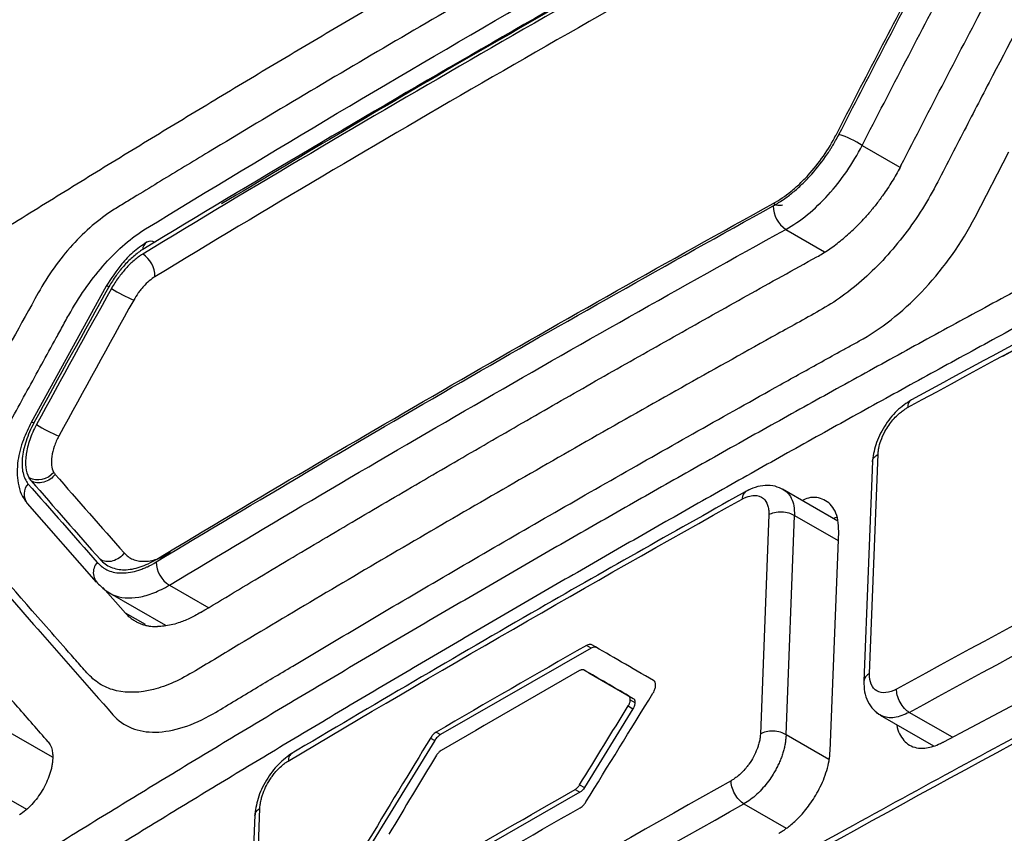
# Model space of a CAD drawing. Header units: millimetres. Extents: x 82 to 1002, y -172 to 1064.
# Tile 57 of 159: x 858 to 869, y 135 to 144. Entities that reach past the tile are written whole.
import ezdxf

# ---------------------------------------------------------------- set-up
doc = ezdxf.new("R2010")
doc.units = ezdxf.units.MM

msp = doc.modelspace()

# ---------------------------------------------------------------- linework, layer by layer
at = {"color": 8, "linetype": 'Continuous', "lineweight": 25}
for p, q in [((867.552, 142.43), (867.964, 142.192)), ((866.718, 141.513), (867.141, 141.269)), ((866.814, 138.39), (867.292, 138.114)), ((859.99, 137.628), (860.419, 137.381)), ((859.727, 137.197), (859.51, 137.323)), ((868.537, 135.966), (868.066, 136.238)), ((858.715, 135.748), (858.149, 136.074)), ((867.189, 135.724), (866.722, 135.994)), ((857.922, 135.473), (858.428, 135.181)), ((866.262, 135.239), (866.721, 134.973))]:
    msp.add_line(p, q, dxfattribs=at)
at = {"color": 7, "linetype": 'Continuous', "lineweight": 25}
for p, q in [((868.785, 141.647), (869.155, 142.361)), ((859.3, 140.893), (858.481, 139.405)), ((867.633, 136.662), (867.726, 139.058)), ((867.664, 138.98), (867.571, 136.579)), ((867.288, 138.327), (866.683, 138.677)), ((858.437, 138.52), (859.192, 137.66)), ((868.445, 135.917), (873.297, 138.498)), ((866.534, 138.399), (866.441, 136.002)), ((866.722, 135.994), (866.814, 138.39)), ((867.281, 138.37), (867.237, 138.357)), ((867.203, 135.818), (867.296, 138.214)), ((859.264, 137.602), (859.51, 137.323)), ((859.313, 137.555), (859.946, 137.19)), ((864.595, 136.938), (864.542, 136.969)), ((864.595, 136.938), (862.948, 135.995)), ((864.516, 136.7), (864.569, 136.669)), ((864.569, 136.669), (865.054, 136.389)), ((865.002, 136.419), (865.054, 136.389)), ((864.998, 136.308), (865.049, 136.278)), ((865.021, 136.375), (865.072, 136.345)), ((865.049, 136.278), (864.521, 135.417)), ((867.75, 136.209), (868.331, 135.874)), ((862.901, 136.022), (862.948, 135.995)), ((862.886, 135.93), (862.156, 134.742)), ((862.839, 135.957), (862.886, 135.93)), ((864.468, 135.448), (864.521, 135.417)), ((864.471, 135.366), (862.955, 134.497)), ((864.418, 135.396), (864.471, 135.366)), ((860.922, 135.118), (860.829, 132.708)), ((860.886, 132.795), (860.978, 135.191))]:
    msp.add_line(p, q, dxfattribs=at)
for centre, radius, start, end in [((867.05, 141.698), 0.887, 55.5318, 73.7112), ((866.891, 141.771), 0.31, 180.4229, 236.2702), ((859.533, 140.996), 0.299, 0.1033, 56.3307), ((860.221, 142.22), 1.604, 237.4345, 247.2444), ((859.429, 140.8), 1.675, 237.9142, 247.3075), ((858.555, 139), 0.22, 243.0002, 321.1963), ((859.327, 137.764), 0.168, 138.2032, 235.0541), ((860.145, 137.884), 0.299, 180.6348, 238.867)]:
    msp.add_arc(centre, radius, start, end, dxfattribs=at)
at = {"color": 8, "linetype": 'Continuous', "lineweight": 25}
for centre, radius, start, end in [((859.786, 141.297), 0.0869, 58.7024, 182.3467), ((859.308, 140.852), 0.0414, 57.7605, 101.0158), ((858.488, 139.363), 0.0425, 58.0339, 99.8946), ((858.579, 138.622), 0.175, 139.3627, 215.5347), ((867.675, 136.567), 0.105, 113.5506, 173.2251)]:
    msp.add_arc(centre, radius, start, end, dxfattribs=at)
at = {"color": 7, "linetype": 'Continuous', "lineweight": 25}
for points, knots in [([(867.935, 146.666), (867.89, 146.642), (867.844, 146.616), (867.752, 146.566), (867.615, 146.491), (867.294, 146.315), (866.655, 145.963), (865.384, 145.256), (863.587, 144.233), (861.816, 143.196), (860.59, 142.462), (859.981, 142.093), (859.677, 141.908), (859.547, 141.829), (859.46, 141.776), (859.417, 141.75), (859.374, 141.723)], [0, 0, 0, 0, 0.015625, 0.015625, 0.03125, 0.0625, 0.125, 0.25, 0.5, 0.75, 0.875, 0.9375, 0.96875, 0.984375, 0.984375, 1, 1, 1, 1]), ([(870.234, 145.574), (869.811, 144.783), (869.287, 143.79), (868.718, 142.693), (868.564, 142.394), (868.461, 142.194), (868.41, 142.094), (868.305, 141.895), (868.248, 141.797), (868.126, 141.607), (867.93, 141.331), (867.628, 141.009), (867.385, 140.818), (867.222, 140.704), (867.14, 140.655), (866.892, 140.516), (866.727, 140.426), (866.234, 140.151), (865.249, 139.601), (863.624, 138.674), (862.019, 137.736), (861.065, 137.168), (860.59, 136.883), (860.431, 136.786), (860.194, 136.645), (860.116, 136.602), (859.962, 136.533), (859.737, 136.454), (859.465, 136.445), (859.297, 136.51), (859.194, 136.57), (859.148, 136.609), (859.063, 136.697), (859.023, 136.745), (858.941, 136.838), (858.818, 136.978), (858.37, 137.488), (857.97, 137.947), (857.654, 138.312)], [0, 0, 0, 0, 0.125, 0.15625, 0.171875, 0.171875, 0.1875, 0.1875, 0.203125, 0.203125, 0.21875, 0.25, 0.265625, 0.265625, 0.28125, 0.28125, 0.3125, 0.3125, 0.375, 0.5, 0.625, 0.6875, 0.6875, 0.71875, 0.71875, 0.734375, 0.734375, 0.75, 0.78125, 0.796875, 0.796875, 0.8125, 0.8125, 0.828125, 0.828125, 0.84375, 0.875, 1, 1, 1, 1]), ([(866.382, 145.152), (865.276, 144.536), (863.299, 143.436), (861.397, 142.293), (860.56, 141.791)], [0, 0, 0, 0, 0.559991, 1, 1, 1, 1]), ([(853.416, 138.442), (853.635, 138.587), (854.072, 138.878), (854.732, 139.313), (855.395, 139.745), (856.062, 140.176), (856.732, 140.604), (857.406, 141.031), (858.084, 141.456), (858.765, 141.879), (859.45, 142.3), (860.138, 142.719), (860.83, 143.136), (861.525, 143.551), (862.224, 143.965), (862.926, 144.376), (863.397, 144.649), (863.633, 144.786)], [0, 0, 0, 0, 0.066691, 0.133371, 0.200043, 0.266708, 0.333367, 0.400022, 0.466675, 0.533327, 0.59998, 0.666635, 0.733294, 0.799958, 0.86663, 0.93331, 1, 1, 1, 1]), ([(874.441, 143.566), (874.193, 143.44), (873.696, 143.188), (872.955, 142.807), (872.217, 142.425), (871.482, 142.041), (870.75, 141.655), (870.022, 141.267), (869.296, 140.877), (868.574, 140.486), (867.855, 140.092), (867.139, 139.697), (866.426, 139.3), (865.717, 138.902), (865.01, 138.501), (864.307, 138.099), (863.607, 137.694), (862.91, 137.288), (862.216, 136.88), (861.525, 136.471), (860.837, 136.059), (860.153, 135.646), (859.472, 135.231), (858.793, 134.814), (858.118, 134.395), (857.447, 133.974), (856.778, 133.552), (856.112, 133.128), (855.45, 132.702), (854.791, 132.274), (854.354, 131.987), (854.135, 131.844)], [0, 0, 0, 0, 0.034527, 0.069044, 0.103552, 0.138053, 0.172546, 0.207033, 0.241513, 0.275989, 0.31046, 0.344927, 0.379391, 0.413852, 0.448312, 0.482771, 0.517229, 0.551688, 0.586148, 0.620609, 0.655073, 0.68954, 0.724011, 0.758487, 0.792967, 0.827454, 0.861947, 0.896448, 0.930956, 0.965473, 1, 1, 1, 1]), ([(874.796, 143.362), (874.548, 143.236), (874.052, 142.984), (873.311, 142.603), (872.574, 142.221), (871.839, 141.837), (871.108, 141.452), (870.379, 141.064), (869.654, 140.674), (868.931, 140.282), (868.212, 139.889), (867.496, 139.494), (866.783, 139.097), (866.073, 138.698), (865.366, 138.297), (864.662, 137.894), (863.961, 137.489), (863.263, 137.083), (862.569, 136.675), (861.878, 136.265), (861.19, 135.853), (860.505, 135.44), (859.824, 135.025), (859.145, 134.607), (858.47, 134.189), (857.799, 133.768), (857.13, 133.346), (856.465, 132.922), (855.803, 132.496), (855.145, 132.069), (854.708, 131.782), (854.49, 131.639)], [0, 0, 0, 0, 0.034483, 0.068965, 0.103448, 0.137931, 0.172413, 0.206896, 0.241379, 0.275862, 0.310344, 0.344827, 0.37931, 0.413793, 0.448276, 0.482759, 0.517241, 0.551724, 0.586207, 0.62069, 0.655173, 0.689656, 0.724138, 0.758621, 0.793104, 0.827587, 0.862069, 0.896552, 0.931035, 0.965517, 1, 1, 1, 1]), ([(866.58, 141.769), (866.603, 141.782), (866.633, 141.801), (866.66, 141.818), (866.672, 141.825), (866.677, 141.828), (866.68, 141.83), (866.68, 141.831), (866.716, 141.854), (866.75, 141.88), (866.818, 141.935), (866.851, 141.964), (866.915, 142.025), (866.947, 142.057), (867.042, 142.16), (867.1, 142.232), (867.167, 142.329), (867.187, 142.358), (867.209, 142.393), (867.218, 142.408), (867.224, 142.418), (867.228, 142.424), (867.25, 142.461), (867.273, 142.501), (867.299, 142.55)], [0, 0, 0, 0, 0.0625, 0.09375, 0.109375, 0.117187, 0.117187, 0.125, 0.125, 0.25, 0.25, 0.375, 0.375, 0.5, 0.5, 0.75, 0.75, 0.8125, 0.84375, 0.859375, 0.859375, 0.875, 0.875, 1, 1, 1, 1]), ([(866.581, 141.796), (866.647, 141.833), (866.712, 141.877), (866.808, 141.955), (866.84, 141.983), (866.903, 142.042), (866.932, 142.072), (867.021, 142.17), (867.078, 142.241), (867.18, 142.388), (867.226, 142.464), (867.266, 142.545)], [0, 0, 0, 0, 0.25, 0.25, 0.375, 0.375, 0.5, 0.5, 0.75, 0.75, 1, 1, 1, 1]), ([(866.718, 141.513), (866.799, 141.557), (866.877, 141.612), (867.032, 141.738), (867.109, 141.81), (867.254, 141.97), (867.321, 142.055), (867.446, 142.238), (867.502, 142.332), (867.552, 142.43)], [0, 0, 0, 0, 0.25, 0.25, 0.5, 0.5, 0.75, 0.75, 1, 1, 1, 1]), ([(873.286, 142.406), (872.494, 141.996), (870.742, 141.09), (869.028, 140.16), (868.09, 139.652)], [0, 0, 0, 0, 0.452481, 1, 1, 1, 1]), ([(867.976, 142.21), (867.962, 142.184), (867.934, 142.132), (867.89, 142.055), (867.842, 141.979), (867.786, 141.896), (867.721, 141.806), (867.646, 141.713), (867.594, 141.654), (867.568, 141.625)], [0, 0, 0, 0, 0.1243761, 0.2487036, 0.3734301, 0.4989992, 0.6669875, 0.8336278, 1, 1, 1, 1]), ([(866.683, 141.782), (866.682, 141.781), (866.674, 141.775), (866.657, 141.772), (866.624, 141.773), (866.598, 141.787), (866.581, 141.796)], [0, 0, 0, 0, 0.053286, 0.302898, 0.546859, 1, 1, 1, 1]), ([(859.374, 141.723), (859.223, 141.626), (859.071, 141.497), (858.791, 141.189), (858.663, 141.01), (858.557, 140.819)], [0, 0, 0, 0, 0.5, 0.5, 1, 1, 1, 1]), ([(867.059, 141.214), (867.08, 141.225), (867.121, 141.249), (867.184, 141.29), (867.248, 141.335), (867.312, 141.384), (867.376, 141.438), (867.441, 141.496), (867.505, 141.558), (867.547, 141.603), (867.568, 141.625)], [0, 0, 0, 0, 0.118082, 0.238279, 0.360535, 0.484782, 0.610936, 0.738912, 0.868624, 1, 1, 1, 1]), ([(867.563, 140.319), (867.797, 140.454), (868.03, 140.644), (868.451, 141.099), (868.64, 141.364), (868.785, 141.647)], [0, 0, 0, 0, 0.5, 0.5, 1, 1, 1, 1]), ([(858.912, 140.614), (859.021, 140.804), (859.149, 140.984), (859.427, 141.295), (859.578, 141.426), (859.729, 141.518)], [0, 0, 0, 0, 0.5, 0.5, 1, 1, 1, 1]), ([(859.74, 141.373), (859.69, 141.337), (859.596, 141.272), (859.441, 141.111), (859.354, 140.977), (859.3, 140.893)], [0, 0, 0, 0, 0.304877, 0.566779, 1, 1, 1, 1]), ([(859.699, 141.294), (859.683, 141.284), (859.666, 141.273), (859.633, 141.248), (859.615, 141.233), (859.565, 141.19), (859.532, 141.158), (859.484, 141.105), (859.46, 141.077), (859.438, 141.049), (859.423, 141.03), (859.417, 141.021), (859.379, 140.969), (859.353, 140.928), (859.33, 140.887)], [0, 0, 0, 0, 0.125, 0.125, 0.25, 0.25, 0.5, 0.5, 0.625, 0.6875, 0.6875, 0.75, 0.75, 1, 1, 1, 1]), ([(859.699, 141.244), (859.665, 141.224), (859.634, 141.2), (859.573, 141.147), (859.543, 141.118), (859.487, 141.056), (859.432, 140.988), (859.382, 140.912), (859.357, 140.868)], [0, 0, 0, 0, 0.25, 0.25, 0.5, 0.5, 0.75, 1, 1, 1, 1]), ([(860.331, 137.329), (860.575, 137.476), (861.063, 137.77), (861.8, 138.208), (862.54, 138.643), (863.284, 139.077), (864.032, 139.509), (864.783, 139.938), (865.538, 140.366), (866.296, 140.791), (866.805, 141.073), (867.059, 141.214)], [0, 0, 0, 0, 0.111123, 0.222237, 0.333345, 0.444449, 0.555551, 0.666655, 0.777763, 0.888877, 1, 1, 1, 1]), ([(859.832, 140.996), (859.812, 140.984), (859.791, 140.968), (859.748, 140.931), (859.727, 140.911), (859.698, 140.878), (859.688, 140.867), (859.669, 140.843), (859.66, 140.832), (859.631, 140.792), (859.614, 140.766), (859.6, 140.741)], [0, 0, 0, 0, 0.25, 0.25, 0.5, 0.5, 0.625, 0.625, 0.75, 0.75, 1, 1, 1, 1]), ([(857.654, 138.312), (857.862, 138.697), (858.175, 139.273), (858.543, 139.944), (858.701, 140.231), (858.78, 140.375), (858.806, 140.422), (858.859, 140.518), (858.884, 140.566), (858.912, 140.614)], [0, 0, 0, 0, 0.5, 0.75, 0.875, 0.875, 0.9375, 0.9375, 1, 1, 1, 1]), ([(860.467, 136.222), (860.539, 136.263), (860.611, 136.309), (860.756, 136.396), (860.973, 136.527), (861.481, 136.831), (862.501, 137.437), (863.971, 138.296), (865.458, 139.144), (866.508, 139.733), (867.035, 140.026), (867.261, 140.152), (867.374, 140.214), (867.412, 140.235), (867.488, 140.276), (867.526, 140.297), (867.563, 140.319)], [0, 0, 0, 0, 0.03125, 0.03125, 0.0625, 0.125, 0.25, 0.5, 0.75, 0.875, 0.9375, 0.96875, 0.96875, 0.984375, 0.984375, 1, 1, 1, 1]), ([(868.09, 139.652), (868.036, 139.615), (867.928, 139.543), (867.788, 139.363), (867.688, 139.159), (867.672, 139.033), (867.664, 138.97)], [0, 0, 0, 0, 0.2497169, 0.4990355, 0.7490842, 1, 1, 1, 1]), ([(867.726, 139.058), (867.727, 139.066), (867.728, 139.088), (867.735, 139.136), (867.756, 139.211), (867.793, 139.296), (867.841, 139.373), (867.888, 139.434), (867.935, 139.484), (867.979, 139.522), (868.016, 139.548), (868.038, 139.561), (868.048, 139.567)], [0, 0, 0, 0, 0.046748, 0.118411, 0.255235, 0.42603, 0.544244, 0.657657, 0.773866, 0.85982, 0.939564, 1, 1, 1, 1]), ([(858.481, 139.405), (858.45, 139.342), (858.384, 139.206), (858.324, 138.973), (858.325, 138.771), (858.369, 138.617), (858.414, 138.553), (858.437, 138.52)], [0, 0, 0, 0, 0.193198, 0.421107, 0.689249, 0.838695, 1, 1, 1, 1]), ([(858.511, 139.399), (858.476, 139.335), (858.447, 139.269), (858.403, 139.135), (858.389, 139.072), (858.381, 138.983), (858.38, 138.955), (858.382, 138.902), (858.386, 138.877), (858.403, 138.804), (858.421, 138.765), (858.446, 138.736)], [0, 0, 0, 0, 0.25, 0.25, 0.5, 0.5, 0.625, 0.625, 0.75, 0.75, 1, 1, 1, 1]), ([(858.539, 139.381), (858.509, 139.326), (858.485, 139.27), (858.446, 139.162), (858.433, 139.108), (858.418, 139.005), (858.417, 138.956), (858.427, 138.872), (858.438, 138.835), (858.455, 138.804)], [0, 0, 0, 0, 0.25, 0.25, 0.5, 0.5, 0.75, 0.75, 1, 1, 1, 1]), ([(858.783, 139.255), (858.763, 139.219), (858.746, 139.181), (858.72, 139.105), (858.71, 139.069), (858.695, 138.965), (858.703, 138.904), (858.726, 138.862)], [0, 0, 0, 0, 0.25, 0.25, 0.5, 0.5, 1, 1, 1, 1]), ([(858.742, 138.838), (858.729, 138.819), (858.711, 138.801), (858.668, 138.771), (858.643, 138.759), (858.592, 138.745), (858.566, 138.743), (858.519, 138.749), (858.498, 138.757), (858.481, 138.767)], [0, 0, 0, 0, 0.25, 0.25, 0.5, 0.5, 0.75, 0.75, 1, 1, 1, 1]), ([(866.314, 138.669), (865.548, 138.238), (863.856, 137.285), (862.204, 136.309), (861.3, 135.775)], [0, 0, 0, 0, 0.452481, 1, 1, 1, 1]), ([(866.695, 138.67), (866.665, 138.684), (866.604, 138.713), (866.497, 138.72), (866.386, 138.702), (866.314, 138.667), (866.279, 138.65)], [0, 0, 0, 0, 0.25595, 0.510232, 0.759347, 1, 1, 1, 1]), ([(866.241, 138.567), (866.25, 138.572), (866.266, 138.58), (866.288, 138.59), (866.324, 138.602), (866.395, 138.614), (866.475, 138.588), (866.518, 138.518), (866.53, 138.464), (866.534, 138.429), (866.534, 138.41), (866.534, 138.399)], [0, 0, 0, 0, 0.056292, 0.095945, 0.141687, 0.287438, 0.570898, 0.784688, 0.892067, 0.93367, 1, 1, 1, 1]), ([(867.296, 138.214), (867.295, 138.256), (867.293, 138.34), (867.26, 138.439), (867.207, 138.515), (867.116, 138.576), (867.01, 138.601), (866.92, 138.563), (866.896, 138.554)], [0, 0, 0, 0, 0.162431, 0.320106, 0.473029, 0.621204, 0.90206, 1, 1, 1, 1]), ([(866.534, 138.399), (866.55, 138.408), (866.571, 138.416), (866.62, 138.427), (866.647, 138.43), (866.701, 138.428), (866.729, 138.424), (866.776, 138.41), (866.797, 138.4), (866.814, 138.39)], [0, 0, 0, 0, 0.25, 0.25, 0.5, 0.5, 0.75, 0.75, 1, 1, 1, 1]), ([(857.815, 138.001), (858.06, 137.716), (858.569, 137.122), (859.097, 136.525), (859.372, 136.213)], [0, 0, 0, 0, 0.479461, 1, 1, 1, 1]), ([(859.235, 137.908), (859.268, 137.87), (859.307, 137.843), (859.374, 137.815), (859.397, 137.807), (859.446, 137.798), (859.472, 137.796), (859.552, 137.796), (859.61, 137.807), (859.729, 137.846), (859.789, 137.874), (859.852, 137.912)], [0, 0, 0, 0, 0.25, 0.25, 0.375, 0.375, 0.5, 0.5, 0.75, 0.75, 1, 1, 1, 1]), ([(859.496, 137.979), (859.483, 137.96), (859.465, 137.942), (859.422, 137.911), (859.397, 137.899), (859.347, 137.885), (859.321, 137.884), (859.274, 137.889), (859.253, 137.897), (859.236, 137.907)], [0, 0, 0, 0, 0.25, 0.25, 0.5, 0.5, 0.75, 0.75, 1, 1, 1, 1]), ([(859.496, 137.979), (859.523, 137.949), (859.554, 137.926), (859.61, 137.903), (859.63, 137.897), (859.669, 137.89), (859.69, 137.888), (859.757, 137.888), (859.802, 137.896), (859.902, 137.929), (859.952, 137.952), (860.003, 137.983)], [0, 0, 0, 0, 0.25, 0.25, 0.375, 0.375, 0.5, 0.5, 0.75, 0.75, 1, 1, 1, 1]), ([(859.202, 137.875), (859.214, 137.864), (859.23, 137.849), (859.245, 137.836), (859.252, 137.83), (859.255, 137.828), (859.256, 137.827), (859.257, 137.826), (859.268, 137.818), (859.278, 137.811), (859.299, 137.799), (859.311, 137.794), (859.369, 137.769), (859.42, 137.76), (859.533, 137.761), (859.592, 137.771), (859.67, 137.796), (859.693, 137.805), (859.721, 137.816), (859.733, 137.822), (859.741, 137.825), (859.746, 137.827), (859.775, 137.841), (859.808, 137.858), (859.846, 137.881)], [0, 0, 0, 0, 0.0625, 0.09375, 0.109375, 0.117187, 0.117187, 0.125, 0.125, 0.1875, 0.1875, 0.25, 0.25, 0.5, 0.5, 0.75, 0.75, 0.8125, 0.84375, 0.859375, 0.859375, 0.875, 0.875, 1, 1, 1, 1]), ([(858.665, 135.918), (858.555, 136.044), (858.334, 136.296), (858.007, 136.67), (857.683, 137.043), (857.362, 137.413), (857.151, 137.658), (857.045, 137.781)], [0, 0, 0, 0, 0.20056, 0.400837, 0.600833, 0.800553, 1, 1, 1, 1]), ([(859.51, 137.323), (859.52, 137.312), (859.54, 137.29), (859.573, 137.263), (859.608, 137.24), (859.643, 137.22), (859.679, 137.205), (859.715, 137.193), (859.752, 137.184), (859.788, 137.178), (859.824, 137.175), (859.848, 137.175), (859.86, 137.175)], [0, 0, 0, 0, 0.115585, 0.227889, 0.33683, 0.44233, 0.54432, 0.642742, 0.73755, 0.82871, 0.916198, 1, 1, 1, 1]), ([(860.331, 137.329), (860.31, 137.317), (860.269, 137.293), (860.208, 137.263), (860.147, 137.236), (860.08, 137.212), (860.008, 137.192), (859.932, 137.178), (859.884, 137.176), (859.86, 137.175)], [0, 0, 0, 0, 0.124271, 0.248559, 0.373317, 0.498992, 0.666958, 0.8336, 1, 1, 1, 1]), ([(864.655, 136.945), (864.651, 136.947), (864.643, 136.95), (864.628, 136.951), (864.612, 136.947), (864.6, 136.941), (864.595, 136.938)], [0, 0, 0, 0, 0.248081, 0.498051, 0.748521, 1, 1, 1, 1]), ([(864.484, 136.702), (864.481, 136.701), (864.476, 136.699), (864.47, 136.696), (864.467, 136.695)], [0, 0, 0, 0, 0.487125, 1, 1, 1, 1]), ([(864.505, 136.704), (864.502, 136.704), (864.495, 136.705), (864.488, 136.703), (864.484, 136.702)], [0, 0, 0, 0, 0.501306, 1, 1, 1, 1]), ([(864.516, 136.7), (864.514, 136.701), (864.511, 136.703), (864.507, 136.704), (864.505, 136.704)], [0, 0, 0, 0, 0.512853, 1, 1, 1, 1]), ([(867.928, 136.492), (867.847, 136.448), (867.769, 136.441), (867.659, 136.503), (867.63, 136.573), (867.633, 136.662)], [0, 0, 0, 0, 0.5, 0.5, 1, 1, 1, 1]), ([(867.571, 136.579), (867.572, 136.54), (867.574, 136.46), (867.612, 136.354), (867.672, 136.264), (867.727, 136.225), (867.756, 136.206)], [0, 0, 0, 0, 0.242656, 0.492294, 0.745785, 1, 1, 1, 1]), ([(865.012, 136.41), (865.011, 136.412), (865.008, 136.415), (865.004, 136.418), (865.002, 136.419)], [0, 0, 0, 0, 0.487095, 1, 1, 1, 1]), ([(865.02, 136.39), (865.019, 136.394), (865.018, 136.402), (865.014, 136.407), (865.012, 136.41)], [0, 0, 0, 0, 0.501385, 1, 1, 1, 1]), ([(868.066, 136.238), (868.049, 136.248), (868.031, 136.263), (867.996, 136.301), (867.98, 136.324), (867.953, 136.374), (867.942, 136.401), (867.93, 136.45), (867.927, 136.473), (867.928, 136.492)], [0, 0, 0, 0, 0.25, 0.25, 0.5, 0.5, 0.75, 0.75, 1, 1, 1, 1]), ([(869.925, 136.348), (869.098, 135.901), (867.271, 134.914), (865.484, 133.903), (864.506, 133.349)], [0, 0, 0, 0, 0.452481, 1, 1, 1, 1]), ([(864.998, 136.308), (865, 136.311), (865.003, 136.317), (865.006, 136.323), (865.008, 136.326)], [0, 0, 0, 0, 0.5126747, 1, 1, 1, 1]), ([(865.008, 136.326), (865.01, 136.331), (865.015, 136.34), (865.017, 136.35), (865.018, 136.355)], [0, 0, 0, 0, 0.500779, 1, 1, 1, 1]), ([(865.018, 136.355), (865.019, 136.358), (865.02, 136.365), (865.021, 136.372), (865.021, 136.375)], [0, 0, 0, 0, 0.486706, 1, 1, 1, 1]), ([(865.021, 136.375), (865.021, 136.378), (865.021, 136.383), (865.02, 136.388), (865.02, 136.39)], [0, 0, 0, 0, 0.512891, 1, 1, 1, 1]), ([(865.072, 136.345), (865.072, 136.34), (865.071, 136.329), (865.066, 136.312), (865.059, 136.295), (865.053, 136.284), (865.049, 136.278)], [0, 0, 0, 0, 0.255705, 0.500811, 0.745499, 1, 1, 1, 1]), ([(865.054, 136.389), (865.057, 136.387), (865.063, 136.383), (865.069, 136.373), (865.072, 136.361), (865.072, 136.351), (865.072, 136.345)], [0, 0, 0, 0, 0.254753, 0.499544, 0.744569, 1, 1, 1, 1]), ([(859.372, 136.213), (859.488, 136.081), (859.651, 136.019), (860.029, 136.026), (860.245, 136.095), (860.467, 136.222)], [0, 0, 0, 0, 0.5, 0.5, 1, 1, 1, 1]), ([(867.932, 136.104), (867.932, 136.102), (867.934, 136.063), (867.969, 135.974), (868.059, 135.864), (868.217, 135.834), (868.349, 135.87), (868.418, 135.904), (868.437, 135.913), (868.442, 135.916), (868.444, 135.917), (868.445, 135.917)], [0, 0, 0, 0, 0.00656, 0.153716, 0.426828, 0.711982, 0.922197, 0.977718, 0.993007, 0.997537, 1, 1, 1, 1]), ([(862.948, 135.995), (862.943, 135.991), (862.931, 135.984), (862.915, 135.969), (862.899, 135.951), (862.89, 135.937), (862.886, 135.93)], [0, 0, 0, 0, 0.247887, 0.497781, 0.748275, 1, 1, 1, 1]), ([(866.441, 136.002), (866.441, 135.992), (866.44, 135.975), (866.436, 135.948), (866.43, 135.917), (866.42, 135.88), (866.391, 135.795), (866.35, 135.718), (866.304, 135.656), (866.293, 135.642), (866.282, 135.628), (866.26, 135.603), (866.225, 135.566), (866.184, 135.533), (866.15, 135.508), (866.133, 135.498), (866.122, 135.491)], [0, 0, 0, 0, 0.056997, 0.096374, 0.141429, 0.220109, 0.285281, 0.569826, 0.599323, 0.632291, 0.653337, 0.677231, 0.785592, 0.892044, 0.932272, 1, 1, 1, 1]), ([(866.722, 135.994), (866.721, 135.979), (866.719, 135.949), (866.713, 135.903), (866.704, 135.855), (866.691, 135.807), (866.675, 135.758), (866.656, 135.709), (866.634, 135.66), (866.609, 135.612), (866.575, 135.553), (866.53, 135.485), (866.47, 135.411), (866.404, 135.343), (866.334, 135.283), (866.286, 135.254), (866.262, 135.239)], [0, 0, 0, 0, 0.055533, 0.111068, 0.166605, 0.222145, 0.277687, 0.333231, 0.388778, 0.444327, 0.499879, 0.595954, 0.694003, 0.794025, 0.896024, 1, 1, 1, 1]), ([(866.722, 135.994), (866.705, 136.004), (866.684, 136.014), (866.636, 136.027), (866.609, 136.032), (866.555, 136.033), (866.527, 136.031), (866.479, 136.02), (866.458, 136.012), (866.441, 136.002)], [0, 0, 0, 0, 0.25, 0.25, 0.5, 0.5, 0.75, 0.75, 1, 1, 1, 1]), ([(858.665, 135.918), (858.671, 135.911), (858.683, 135.896), (858.696, 135.869), (858.708, 135.834), (858.716, 135.788), (858.716, 135.749), (858.716, 135.729)], [0, 0, 0, 0, 0.166863, 0.3331, 0.50045, 0.750495, 1, 1, 1, 1]), ([(861.333, 135.794), (861.281, 135.757), (861.177, 135.682), (861.042, 135.5), (860.945, 135.295), (860.929, 135.169), (860.922, 135.106)], [0, 0, 0, 0, 0.250397, 0.49988, 0.749658, 1, 1, 1, 1]), ([(862.92, 135.79), (862.918, 135.787), (862.913, 135.781), (862.909, 135.775), (862.907, 135.771)], [0, 0, 0, 0, 0.486864, 1, 1, 1, 1]), ([(862.942, 135.813), (862.939, 135.81), (862.931, 135.803), (862.924, 135.795), (862.92, 135.79)], [0, 0, 0, 0, 0.500892, 1, 1, 1, 1]), ([(862.957, 135.823), (862.954, 135.821), (862.949, 135.818), (862.945, 135.815), (862.942, 135.813)], [0, 0, 0, 0, 0.512688, 1, 1, 1, 1]), ([(866.641, 134.917), (866.654, 134.925), (866.68, 134.94), (866.722, 134.969), (866.768, 135.004), (866.818, 135.047), (866.871, 135.099), (866.926, 135.16), (866.981, 135.232), (867.035, 135.313), (867.086, 135.403), (867.131, 135.501), (867.168, 135.605), (867.195, 135.714), (867.2, 135.782), (867.203, 135.818)], [0, 0, 0, 0, 0.044065, 0.093608, 0.148629, 0.209129, 0.275106, 0.34656, 0.42349, 0.505896, 0.593775, 0.687127, 0.785949, 0.890241, 1, 1, 1, 1]), ([(858.716, 135.729), (858.715, 135.716), (858.713, 135.69), (858.706, 135.648), (858.696, 135.605), (858.678, 135.547), (858.649, 135.473), (858.604, 135.386), (858.549, 135.304), (858.488, 135.23), (858.423, 135.166), (858.378, 135.136), (858.355, 135.12)], [0, 0, 0, 0, 0.062267, 0.124286, 0.18667, 0.250021, 0.375726, 0.500001, 0.624274, 0.749618, 0.875262, 1, 1, 1, 1]), ([(860.978, 135.191), (860.978, 135.201), (860.979, 135.219), (860.983, 135.245), (860.989, 135.277), (860.999, 135.314), (861.027, 135.399), (861.067, 135.477), (861.117, 135.547), (861.146, 135.585), (861.188, 135.631), (861.226, 135.665), (861.259, 135.69), (861.276, 135.7), (861.287, 135.707)], [0, 0, 0, 0, 0.05741, 0.096714, 0.141574, 0.220385, 0.285461, 0.570009, 0.600597, 0.677359, 0.785776, 0.892146, 0.93092, 1, 1, 1, 1]), ([(864.455, 135.429), (864.457, 135.432), (864.462, 135.438), (864.466, 135.444), (864.468, 135.448)], [0, 0, 0, 0, 0.486644, 1, 1, 1, 1]), ([(866.262, 135.239), (866.245, 135.248), (866.227, 135.263), (866.192, 135.301), (866.175, 135.324), (866.147, 135.374), (866.137, 135.4), (866.124, 135.449), (866.122, 135.472), (866.122, 135.491)], [0, 0, 0, 0, 0.25, 0.25, 0.5, 0.5, 0.75, 0.75, 1, 1, 1, 1]), ([(864.418, 135.396), (864.42, 135.398), (864.425, 135.401), (864.43, 135.405), (864.433, 135.406)], [0, 0, 0, 0, 0.512971, 1, 1, 1, 1]), ([(864.433, 135.406), (864.436, 135.41), (864.444, 135.416), (864.451, 135.425), (864.455, 135.429)], [0, 0, 0, 0, 0.50088, 1, 1, 1, 1]), ([(864.521, 135.417), (864.518, 135.412), (864.51, 135.401), (864.498, 135.387), (864.485, 135.375), (864.475, 135.369), (864.471, 135.366)], [0, 0, 0, 0, 0.255373, 0.500381, 0.745193, 1, 1, 1, 1])]:
    msp.add_open_spline(points, degree=3, knots=knots, dxfattribs=at)
for points in [[(859.729, 141.518), (862.499, 143.214), (865.353, 144.861), (868.29, 146.461)], [(867.18, 145.612), (864.624, 144.21), (862.129, 142.769), (859.699, 141.294)], [(867.173, 145.559), (864.619, 144.158), (862.127, 142.719), (859.699, 141.244)], [(867.299, 145.307), (864.748, 143.907), (862.258, 142.469), (859.832, 140.996)], [(867.267, 142.544), (867.585, 143.162), (867.905, 143.779), (868.227, 144.394)], [(867.299, 142.55), (867.617, 143.168), (867.937, 143.786), (868.26, 144.401)], [(867.552, 142.43), (867.87, 143.048), (868.19, 143.664), (868.512, 144.279)], [(867.976, 142.21), (868.294, 142.829), (868.614, 143.446), (868.936, 144.06)], [(868.048, 139.567), (869.745, 140.495), (871.467, 141.408), (873.214, 142.306)], [(859.852, 137.912), (862.046, 139.235), (864.289, 140.53), (866.581, 141.796)], [(859.846, 137.881), (862.041, 139.205), (864.287, 140.501), (866.58, 141.769)], [(859.99, 137.628), (862.184, 138.951), (864.427, 140.246), (866.718, 141.513)], [(858.557, 140.819), (858.18, 140.135), (857.805, 139.45), (857.433, 138.764)], [(859.33, 140.887), (859.055, 140.392), (858.782, 139.896), (858.511, 139.399)], [(859.357, 140.868), (859.083, 140.374), (858.811, 139.878), (858.539, 139.381)], [(859.6, 140.741), (859.326, 140.247), (859.054, 139.751), (858.783, 139.255)], [(873.085, 139.235), (871.342, 138.336), (869.623, 137.422), (867.928, 136.492)], [(868.066, 136.238), (869.759, 137.167), (871.477, 138.08), (873.218, 138.979)], [(858.455, 138.804), (858.462, 138.791), (858.471, 138.778), (858.481, 138.767)], [(858.481, 138.767), (858.73, 138.482), (858.982, 138.195), (859.236, 137.907)], [(858.726, 138.862), (858.731, 138.853), (858.736, 138.845), (858.742, 138.838)], [(858.742, 138.838), (858.991, 138.553), (859.243, 138.266), (859.496, 137.979)], [(858.446, 138.736), (858.696, 138.45), (858.948, 138.164), (859.202, 137.875)], [(861.287, 135.707), (862.912, 136.675), (864.564, 137.629), (866.241, 138.567)], [(859.231, 137.626), (859.272, 137.58), (859.32, 137.546), (859.374, 137.523)], [(864.542, 136.969), (863.992, 136.655), (863.445, 136.339), (862.901, 136.022)], [(864.56, 136.977), (864.554, 136.975), (864.548, 136.972), (864.542, 136.969)], [(864.586, 136.981), (864.578, 136.982), (864.569, 136.98), (864.56, 136.977)], [(864.602, 136.975), (864.598, 136.978), (864.592, 136.98), (864.586, 136.981)], [(865.275, 136.587), (865.034, 136.726), (864.81, 136.855), (864.602, 136.975)], [(864.467, 136.695), (863.961, 136.406), (863.458, 136.115), (862.957, 135.823)], [(865.002, 136.419), (864.84, 136.513), (864.678, 136.607), (864.516, 136.7)], [(865.286, 136.578), (865.283, 136.582), (865.279, 136.585), (865.275, 136.587)], [(865.283, 136.474), (865.289, 136.486), (865.293, 136.499), (865.295, 136.511)], [(865.296, 136.554), (865.294, 136.563), (865.291, 136.572), (865.286, 136.578)], [(865.295, 136.511), (865.297, 136.518), (865.298, 136.525), (865.298, 136.532)], [(865.298, 136.532), (865.298, 136.54), (865.298, 136.547), (865.296, 136.554)], [(864.537, 135.261), (864.777, 135.651), (865.021, 136.047), (865.269, 136.448)], [(865.269, 136.448), (865.275, 136.456), (865.279, 136.465), (865.283, 136.474)], [(864.468, 135.448), (864.645, 135.735), (864.821, 136.021), (864.998, 136.308)], [(864.464, 133.264), (866.243, 134.28), (868.05, 135.28), (869.884, 136.263)], [(862.853, 135.978), (862.848, 135.972), (862.843, 135.965), (862.839, 135.957)], [(862.88, 136.007), (862.871, 135.999), (862.862, 135.989), (862.853, 135.978)], [(862.901, 136.022), (862.894, 136.018), (862.887, 136.013), (862.88, 136.007)], [(862.839, 135.957), (862.615, 135.588), (862.374, 135.19), (862.117, 134.764)], [(862.907, 135.771), (862.732, 135.483), (862.558, 135.195), (862.384, 134.907)], [(866.122, 135.491), (864.446, 134.553), (862.795, 133.599), (861.169, 132.632)], [(862.907, 134.524), (863.409, 134.816), (863.912, 135.107), (864.418, 135.396)], [(861.312, 132.381), (862.937, 133.348), (864.587, 134.3), (866.262, 135.239)], [(864.495, 135.212), (864.505, 135.22), (864.514, 135.229), (864.523, 135.24)], [(864.523, 135.24), (864.528, 135.247), (864.533, 135.254), (864.537, 135.261)], [(862.834, 134.25), (863.378, 134.567), (863.925, 134.883), (864.474, 135.197)], [(864.474, 135.197), (864.481, 135.201), (864.488, 135.206), (864.495, 135.212)]]:
    msp.add_open_spline(points, degree=3, dxfattribs=at)
at = {"color": 8, "linetype": 'Continuous', "lineweight": 25}
for points, knots in [([(870.617, 140.948), (870.558, 140.917), (870.04, 140.647), (869.534, 140.37), (869.086, 140.125)], [0, 0, 0, 0, 0.115593, 1, 1, 1, 1]), ([(868.09, 139.651), (868.078, 139.642), (868.056, 139.624), (868.051, 139.586), (868.048, 139.567)], [0, 0, 0, 0, 0.515055, 1, 1, 1, 1]), ([(867.664, 138.975), (867.667, 138.991), (867.674, 139.023), (867.708, 139.046), (867.726, 139.058)], [0, 0, 0, 0, 0.493333, 1, 1, 1, 1]), ([(866.688, 138.672), (866.704, 138.662), (866.741, 138.64), (866.781, 138.579), (866.811, 138.495), (866.813, 138.425), (866.814, 138.39)], [0, 0, 0, 0, 0.199174, 0.45826, 0.725201, 1, 1, 1, 1]), ([(866.284, 138.652), (866.272, 138.643), (866.249, 138.625), (866.244, 138.586), (866.241, 138.567)], [0, 0, 0, 0, 0.515837, 1, 1, 1, 1]), ([(859.374, 137.523), (859.455, 137.488), (859.552, 137.479), (859.709, 137.506), (859.764, 137.522), (859.875, 137.566), (859.932, 137.594), (859.99, 137.628)], [0, 0, 0, 0, 0.5, 0.5, 0.75, 0.75, 1, 1, 1, 1]), ([(868.066, 136.238), (868.011, 136.214), (867.898, 136.164), (867.781, 136.189), (867.719, 136.224), (867.705, 136.245), (867.705, 136.246)], [0, 0, 0, 0, 0.3838283, 0.7853839, 0.9938459, 1, 1, 1, 1]), ([(861.33, 135.792), (861.318, 135.782), (861.294, 135.764), (861.289, 135.726), (861.287, 135.707)], [0, 0, 0, 0, 0.508057, 1, 1, 1, 1]), ([(860.923, 135.111), (860.925, 135.126), (860.93, 135.156), (860.961, 135.179), (860.978, 135.191)], [0, 0, 0, 0, 0.479097, 1, 1, 1, 1])]:
    msp.add_open_spline(points, degree=3, knots=knots, dxfattribs=at)

doc.saveas('drawing.dxf')
